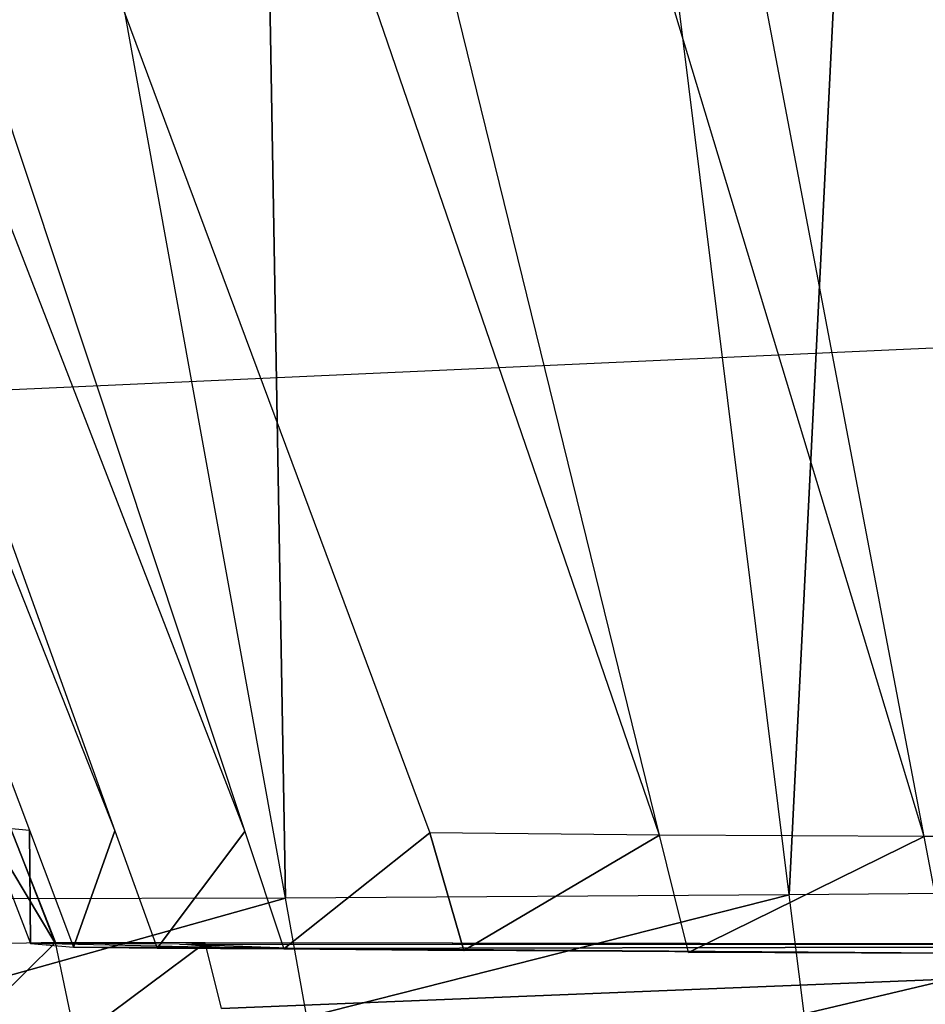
# Model space of a CAD drawing. Extents: x -0.35 to 0, y -0.372 to 0.
# Tile 12 of 75: x -0.29305 to -0.2895, y -0.36836 to -0.36451. Entities that reach past the tile are written whole.
import ezdxf

# ---------------------------------------------------------------- set-up
doc = ezdxf.new("R2010")
doc.units = 0
for name, color, linetype in [('L0_GRIFF_N_A707__2___REPLACEMTF', 7, 'CONTINUOUS'), ('L25_GRIFFM_N_A707__5___REPLACEM', 7, 'CONTINUOUS'), ('L30_GRIFFM_N_A707__0___REPLACEM', 7, 'CONTINUOUS'), ('L3_FRONTU_N_A707__0___REPLACEMT', 7, 'CONTINUOUS'), ('L6_GRIFFO_N_A707__2___REPLACEMT', 7, 'CONTINUOUS'), ('L9_FRONTO_N_A707__0___REPLACEMT', 7, 'CONTINUOUS')]:
    doc.layers.add(name, color=color, linetype=linetype)

msp = doc.modelspace()

# ---------------------------------------------------------------- linework, layer by layer
at = {"layer": 'L0_GRIFF_N_A707__2___REPLACEMTF', "color": 254}
for points, invisible_edges in [([(-0.288361, -0.367704, 0.495375), (-0.290718, -0.349428, 0.489563), (-0.292976, -0.349444, 0.490583), (-0.288361, -0.367704, 0.495375)], 14), ([(-0.289114, -0.349409, 0.484218), (-0.290033, -0.367932, 0.491464), (-0.29233, -0.349435, 0.485114), (-0.289114, -0.349409, 0.484218)], 13), ([(-0.287147, -0.367702, 0.495057), (-0.288321, -0.349408, 0.488896), (-0.290718, -0.349428, 0.489563), (-0.287147, -0.367702, 0.495057)], 14), ([(-0.287147, -0.367702, 0.495057), (-0.290718, -0.349428, 0.489563), (-0.288361, -0.367704, 0.495375), (-0.287147, -0.367702, 0.495057)], 14), ([(-0.290033, -0.367932, 0.491464), (-0.289114, -0.349409, 0.484218), (-0.287939, -0.367915, 0.490881), (-0.290033, -0.367932, 0.491464)], 14), ([(-0.299901, -0.349441, 0.500495), (-0.292674, -0.367682, 0.499437), (-0.299238, -0.349444, 0.498093), (-0.299901, -0.349441, 0.500495)], 14), ([(-0.299901, -0.349441, 0.500495), (-0.293009, -0.367679, 0.500581), (-0.292674, -0.367682, 0.499437), (-0.299901, -0.349441, 0.500495)], 14), ([(-0.299901, -0.349441, 0.500495), (-0.293182, -0.367664, 0.50176), (-0.293009, -0.367679, 0.500581), (-0.299901, -0.349441, 0.500495)], 13), ([(-0.298232, -0.349442, 0.495827), (-0.299238, -0.349444, 0.498093), (-0.292165, -0.367685, 0.498358), (-0.298232, -0.349442, 0.495827)], 14), ([(-0.299238, -0.349444, 0.498093), (-0.292674, -0.367682, 0.499437), (-0.292165, -0.367685, 0.498358), (-0.299238, -0.349444, 0.498093)], 14), ([(-0.298232, -0.349442, 0.495827), (-0.291441, -0.36769, 0.497386), (-0.296803, -0.349443, 0.493786), (-0.298232, -0.349442, 0.495827)], 14), ([(-0.298232, -0.349442, 0.495827), (-0.292165, -0.367685, 0.498358), (-0.291441, -0.36769, 0.497386), (-0.298232, -0.349442, 0.495827)], 14), ([(-0.290541, -0.367699, 0.496543), (-0.295023, -0.349447, 0.492016), (-0.296803, -0.349443, 0.493786), (-0.290541, -0.367699, 0.496543)], 14), ([(-0.290541, -0.367699, 0.496543), (-0.296803, -0.349443, 0.493786), (-0.291441, -0.36769, 0.497386), (-0.290541, -0.367699, 0.496543)], 14), ([(-0.29233, -0.349435, 0.485114), (-0.292006, -0.367946, 0.492357), (-0.295361, -0.349457, 0.486484), (-0.29233, -0.349435, 0.485114)], 13), ([(-0.293795, -0.36795, 0.493611), (-0.295361, -0.349457, 0.486484), (-0.292006, -0.367946, 0.492357), (-0.293795, -0.36795, 0.493611)], 14), ([(-0.289505, -0.367704, 0.49586), (-0.292976, -0.349444, 0.490583), (-0.295023, -0.349447, 0.492016), (-0.289505, -0.367704, 0.49586)], 14), ([(-0.289505, -0.367704, 0.49586), (-0.295023, -0.349447, 0.492016), (-0.290541, -0.367699, 0.496543), (-0.289505, -0.367704, 0.49586)], 14), ([(-0.288361, -0.367704, 0.495375), (-0.292976, -0.349444, 0.490583), (-0.289505, -0.367704, 0.49586), (-0.288361, -0.367704, 0.495375)], 14), ([(-0.292006, -0.367946, 0.492357), (-0.29233, -0.349435, 0.485114), (-0.290033, -0.367932, 0.491464), (-0.292006, -0.367946, 0.492357)], 14), ([(-0.293085, -0.367661, 0.517014), (-0.293385, -0.368129, 0.517014), (-0.292907, -0.368119, 0.517014), (-0.293085, -0.367661, 0.517014)], 14), ([(-0.292909, -0.368119, 0.516677), (-0.293182, -0.367664, 0.50176), (-0.293087, -0.367661, 0.516678), (-0.292909, -0.368119, 0.516677)], 14), ([(-0.293087, -0.367661, 0.516678), (-0.292907, -0.368119, 0.517014), (-0.292909, -0.368119, 0.516677), (-0.293087, -0.367661, 0.516678)], 13), ([(-0.292907, -0.368119, 0.517014), (-0.293087, -0.367661, 0.516678), (-0.293085, -0.367661, 0.517014), (-0.292907, -0.368119, 0.517014)], 14), ([(-0.293182, -0.367664, 0.50176), (-0.292909, -0.368119, 0.516677), (-0.293004, -0.368123, 0.50173), (-0.293182, -0.367664, 0.50176)], 13), ([(-0.293004, -0.368123, 0.50173), (-0.293009, -0.367679, 0.500581), (-0.293182, -0.367664, 0.50176), (-0.293004, -0.368123, 0.50173)], 14), ([(-0.292836, -0.368137, 0.500583), (-0.292674, -0.367682, 0.499437), (-0.293009, -0.367679, 0.500581), (-0.292836, -0.368137, 0.500583)], 14), ([(-0.293009, -0.367679, 0.500581), (-0.293004, -0.368123, 0.50173), (-0.292836, -0.368137, 0.500583), (-0.293009, -0.367679, 0.500581)], 13), ([(-0.292674, -0.367682, 0.499437), (-0.292836, -0.368137, 0.500583), (-0.292508, -0.368141, 0.499471), (-0.292674, -0.367682, 0.499437)], 13), ([(-0.292508, -0.368141, 0.499471), (-0.292165, -0.367685, 0.498358), (-0.292674, -0.367682, 0.499437), (-0.292508, -0.368141, 0.499471)], 14), ([(-0.292165, -0.367685, 0.498358), (-0.292508, -0.368141, 0.499471), (-0.292012, -0.368144, 0.498422), (-0.292165, -0.367685, 0.498358)], 13), ([(-0.292012, -0.368144, 0.498422), (-0.291441, -0.36769, 0.497386), (-0.292165, -0.367685, 0.498358), (-0.292012, -0.368144, 0.498422)], 14), ([(-0.291441, -0.36769, 0.497386), (-0.292012, -0.368144, 0.498422), (-0.291307, -0.36815, 0.497476), (-0.291441, -0.36769, 0.497386)], 13), ([(-0.291307, -0.36815, 0.497476), (-0.290541, -0.367699, 0.496543), (-0.291441, -0.36769, 0.497386), (-0.291307, -0.36815, 0.497476)], 13), ([(-0.290541, -0.367699, 0.496543), (-0.291307, -0.36815, 0.497476), (-0.290428, -0.368158, 0.496657), (-0.290541, -0.367699, 0.496543)], 14), ([(-0.290428, -0.368158, 0.496657), (-0.289505, -0.367704, 0.49586), (-0.290541, -0.367699, 0.496543), (-0.290428, -0.368158, 0.496657)], 13), ([(-0.289505, -0.367704, 0.49586), (-0.290428, -0.368158, 0.496657), (-0.289417, -0.368163, 0.495993), (-0.289505, -0.367704, 0.49586)], 14), ([(-0.289417, -0.368163, 0.495993), (-0.288361, -0.367704, 0.495375), (-0.289505, -0.367704, 0.49586), (-0.289417, -0.368163, 0.495993)], 13), ([(-0.290033, -0.367932, 0.491464), (-0.291922, -0.368411, 0.492505), (-0.292006, -0.367946, 0.492357), (-0.290033, -0.367932, 0.491464)], 13), ([(-0.291922, -0.368411, 0.492505), (-0.290033, -0.367932, 0.491464), (-0.289975, -0.368398, 0.491624), (-0.291922, -0.368411, 0.492505)], 14), ([(-0.287939, -0.367915, 0.490881), (-0.289975, -0.368398, 0.491624), (-0.290033, -0.367932, 0.491464), (-0.287939, -0.367915, 0.490881)], 13), ([(-0.289975, -0.368398, 0.491624), (-0.287939, -0.367915, 0.490881), (-0.287909, -0.36838, 0.491049), (-0.289975, -0.368398, 0.491624)], 14), ([(-0.292006, -0.367946, 0.492357), (-0.293687, -0.368415, 0.493742), (-0.293795, -0.36795, 0.493611), (-0.292006, -0.367946, 0.492357)], 13), ([(-0.293687, -0.368415, 0.493742), (-0.292006, -0.367946, 0.492357), (-0.291922, -0.368411, 0.492505), (-0.293687, -0.368415, 0.493742)], 14), ([(-0.293301, -0.368507, 0.517014), (-0.292907, -0.368119, 0.517014), (-0.293385, -0.368129, 0.517014), (-0.293301, -0.368507, 0.517014)], 13), ([(-0.292907, -0.368119, 0.517014), (-0.293301, -0.368507, 0.517014), (-0.292827, -0.368497, 0.517014), (-0.292907, -0.368119, 0.517014)], 14), ([(-0.292909, -0.368119, 0.516677), (-0.292421, -0.368125, 0.50177), (-0.293004, -0.368123, 0.50173), (-0.292909, -0.368119, 0.516677)], 13), ([(-0.293004, -0.368123, 0.50173), (-0.292265, -0.368139, 0.500708), (-0.292836, -0.368137, 0.500583), (-0.293004, -0.368123, 0.50173)], 13), ([(-0.292265, -0.368139, 0.500708), (-0.293004, -0.368123, 0.50173), (-0.292421, -0.368125, 0.50177), (-0.292265, -0.368139, 0.500708)], 14), ([(-0.292421, -0.368125, 0.50177), (-0.292909, -0.368119, 0.516677), (-0.292324, -0.36812, 0.516679), (-0.292421, -0.368125, 0.50177)], 14), ([(-0.292907, -0.368119, 0.517014), (-0.292324, -0.36812, 0.516679), (-0.292909, -0.368119, 0.516677), (-0.292907, -0.368119, 0.517014)], 13), ([(-0.292827, -0.368497, 0.517014), (-0.292321, -0.36812, 0.517014), (-0.292907, -0.368119, 0.517014), (-0.292827, -0.368497, 0.517014)], 13), ([(-0.292324, -0.36812, 0.516679), (-0.292907, -0.368119, 0.517014), (-0.292321, -0.36812, 0.517014), (-0.292324, -0.36812, 0.516679)], 14), ([(-0.292321, -0.36812, 0.517014), (-0.292827, -0.368497, 0.517014), (-0.292257, -0.368377, 0.517014), (-0.292321, -0.36812, 0.517014)], 14), ([(-0.28609, -0.36813, 0.516696), (-0.292421, -0.368125, 0.50177), (-0.292324, -0.36812, 0.516679), (-0.28609, -0.36813, 0.516696)], 14), ([(-0.292421, -0.368125, 0.50177), (-0.291962, -0.368143, 0.499679), (-0.292265, -0.368139, 0.500708), (-0.292421, -0.368125, 0.50177)], 14), ([(-0.28609, -0.36813, 0.516696), (-0.291962, -0.368143, 0.499679), (-0.292421, -0.368125, 0.50177), (-0.28609, -0.36813, 0.516696)], 14), ([(-0.292321, -0.36812, 0.517014), (-0.28609, -0.36813, 0.516696), (-0.292324, -0.36812, 0.516679), (-0.292321, -0.36812, 0.517014)], 13), ([(-0.292257, -0.368377, 0.517014), (-0.286085, -0.36813, 0.517014), (-0.292321, -0.36812, 0.517014), (-0.292257, -0.368377, 0.517014)], 13), ([(-0.28609, -0.36813, 0.516696), (-0.292321, -0.36812, 0.517014), (-0.286085, -0.36813, 0.517014), (-0.28609, -0.36813, 0.516696)], 14), ([(-0.292836, -0.368137, 0.500583), (-0.291962, -0.368143, 0.499679), (-0.292508, -0.368141, 0.499471), (-0.292836, -0.368137, 0.500583)], 13), ([(-0.291962, -0.368143, 0.499679), (-0.292836, -0.368137, 0.500583), (-0.292265, -0.368139, 0.500708), (-0.291962, -0.368143, 0.499679)], 14), ([(-0.292508, -0.368141, 0.499471), (-0.29151, -0.368145, 0.498724), (-0.292012, -0.368144, 0.498422), (-0.292508, -0.368141, 0.499471)], 13), ([(-0.29151, -0.368145, 0.498724), (-0.292508, -0.368141, 0.499471), (-0.291962, -0.368143, 0.499679), (-0.29151, -0.368145, 0.498724)], 14), ([(-0.286085, -0.36813, 0.517014), (-0.292257, -0.368377, 0.517014), (-0.286086, -0.368524, 0.517014), (-0.286085, -0.36813, 0.517014)], 14), ([(-0.292012, -0.368144, 0.498422), (-0.290871, -0.36815, 0.497867), (-0.291307, -0.36815, 0.497476), (-0.292012, -0.368144, 0.498422)], 13), ([(-0.290871, -0.36815, 0.497867), (-0.292012, -0.368144, 0.498422), (-0.29151, -0.368145, 0.498724), (-0.290871, -0.36815, 0.497867)], 14), ([(-0.28609, -0.36813, 0.516696), (-0.289141, -0.368163, 0.496509), (-0.291962, -0.368143, 0.499679), (-0.28609, -0.36813, 0.516696)], 14), ([(-0.291962, -0.368143, 0.499679), (-0.290871, -0.36815, 0.497867), (-0.29151, -0.368145, 0.498724), (-0.291962, -0.368143, 0.499679)], 14), ([(-0.291962, -0.368143, 0.499679), (-0.289141, -0.368163, 0.496509), (-0.290871, -0.36815, 0.497867), (-0.291962, -0.368143, 0.499679)], 14), ([(-0.291307, -0.36815, 0.497476), (-0.290067, -0.368158, 0.497117), (-0.290428, -0.368158, 0.496657), (-0.291307, -0.36815, 0.497476)], 13), ([(-0.290067, -0.368158, 0.497117), (-0.291307, -0.36815, 0.497476), (-0.290871, -0.36815, 0.497867), (-0.290067, -0.368158, 0.497117)], 14), ([(-0.290871, -0.36815, 0.497867), (-0.289141, -0.368163, 0.496509), (-0.290067, -0.368158, 0.497117), (-0.290871, -0.36815, 0.497867)], 14), ([(-0.290428, -0.368158, 0.496657), (-0.289141, -0.368163, 0.496509), (-0.289417, -0.368163, 0.495993), (-0.290428, -0.368158, 0.496657)], 13), ([(-0.289141, -0.368163, 0.496509), (-0.290428, -0.368158, 0.496657), (-0.290067, -0.368158, 0.497117), (-0.289141, -0.368163, 0.496509)], 14)]:
    msp.add_3dface(points, dxfattribs=dict(at, invisible_edges=invisible_edges))
at = {"layer": 'L25_GRIFFM_N_A707__5___REPLACEM', "color": 254}
for points, invisible_edges in [([(-0.288361, -0.367704, 0.541625), (-0.292976, -0.349444, 0.546417), (-0.290718, -0.349428, 0.547437), (-0.288361, -0.367704, 0.541625)], 14), ([(-0.290033, -0.367932, 0.545536), (-0.289114, -0.349409, 0.552782), (-0.29233, -0.349435, 0.551886), (-0.290033, -0.367932, 0.545536)], 13), ([(-0.287147, -0.367702, 0.541943), (-0.290718, -0.349428, 0.547437), (-0.288321, -0.349408, 0.548104), (-0.287147, -0.367702, 0.541943)], 14), ([(-0.287147, -0.367702, 0.541943), (-0.288361, -0.367704, 0.541625), (-0.290718, -0.349428, 0.547437), (-0.287147, -0.367702, 0.541943)], 14), ([(-0.289114, -0.349409, 0.552782), (-0.290033, -0.367932, 0.545536), (-0.287939, -0.367915, 0.546119), (-0.289114, -0.349409, 0.552782)], 14), ([(-0.299901, -0.349441, 0.536505), (-0.299238, -0.349444, 0.538908), (-0.292674, -0.367682, 0.537563), (-0.299901, -0.349441, 0.536505)], 14), ([(-0.299901, -0.349441, 0.536505), (-0.292674, -0.367682, 0.537563), (-0.293009, -0.367679, 0.536419), (-0.299901, -0.349441, 0.536505)], 14), ([(-0.293182, -0.367664, 0.53524), (-0.299901, -0.349441, 0.536505), (-0.293009, -0.367679, 0.536419), (-0.293182, -0.367664, 0.53524)], 13), ([(-0.298232, -0.349442, 0.541173), (-0.292165, -0.367685, 0.538642), (-0.299238, -0.349444, 0.538908), (-0.298232, -0.349442, 0.541173)], 14), ([(-0.299238, -0.349444, 0.538908), (-0.292165, -0.367685, 0.538642), (-0.292674, -0.367682, 0.537563), (-0.299238, -0.349444, 0.538908)], 14), ([(-0.298232, -0.349442, 0.541173), (-0.296803, -0.349443, 0.543214), (-0.291441, -0.36769, 0.539614), (-0.298232, -0.349442, 0.541173)], 14), ([(-0.298232, -0.349442, 0.541173), (-0.291441, -0.36769, 0.539614), (-0.292165, -0.367685, 0.538642), (-0.298232, -0.349442, 0.541173)], 14), ([(-0.290541, -0.367699, 0.540457), (-0.296803, -0.349443, 0.543214), (-0.295023, -0.349447, 0.544984), (-0.290541, -0.367699, 0.540457)], 14), ([(-0.290541, -0.367699, 0.540457), (-0.291441, -0.36769, 0.539614), (-0.296803, -0.349443, 0.543214), (-0.290541, -0.367699, 0.540457)], 14), ([(-0.292006, -0.367946, 0.544643), (-0.29233, -0.349435, 0.551886), (-0.295361, -0.349457, 0.550516), (-0.292006, -0.367946, 0.544643)], 13), ([(-0.295361, -0.349457, 0.550516), (-0.293795, -0.36795, 0.543389), (-0.292006, -0.367946, 0.544643), (-0.295361, -0.349457, 0.550516)], 14), ([(-0.289505, -0.367704, 0.54114), (-0.295023, -0.349447, 0.544984), (-0.292976, -0.349444, 0.546417), (-0.289505, -0.367704, 0.54114)], 14), ([(-0.289505, -0.367704, 0.54114), (-0.290541, -0.367699, 0.540457), (-0.295023, -0.349447, 0.544984), (-0.289505, -0.367704, 0.54114)], 14), ([(-0.288361, -0.367704, 0.541625), (-0.289505, -0.367704, 0.54114), (-0.292976, -0.349444, 0.546417), (-0.288361, -0.367704, 0.541625)], 14), ([(-0.29233, -0.349435, 0.551886), (-0.292006, -0.367946, 0.544643), (-0.290033, -0.367932, 0.545536), (-0.29233, -0.349435, 0.551886)], 14), ([(-0.293385, -0.368129, 0.519986), (-0.293085, -0.367661, 0.519986), (-0.292907, -0.368119, 0.519986), (-0.293385, -0.368129, 0.519986)], 14), ([(-0.293182, -0.367664, 0.53524), (-0.292909, -0.368119, 0.520323), (-0.293087, -0.367661, 0.520322), (-0.293182, -0.367664, 0.53524)], 14), ([(-0.292907, -0.368119, 0.519986), (-0.293087, -0.367661, 0.520322), (-0.292909, -0.368119, 0.520323), (-0.292907, -0.368119, 0.519986)], 13), ([(-0.293087, -0.367661, 0.520322), (-0.292907, -0.368119, 0.519986), (-0.293085, -0.367661, 0.519986), (-0.293087, -0.367661, 0.520322)], 14), ([(-0.292909, -0.368119, 0.520323), (-0.293182, -0.367664, 0.53524), (-0.293004, -0.368123, 0.53527), (-0.292909, -0.368119, 0.520323)], 13), ([(-0.293009, -0.367679, 0.536419), (-0.293004, -0.368123, 0.53527), (-0.293182, -0.367664, 0.53524), (-0.293009, -0.367679, 0.536419)], 14), ([(-0.292674, -0.367682, 0.537563), (-0.292836, -0.368137, 0.536417), (-0.293009, -0.367679, 0.536419), (-0.292674, -0.367682, 0.537563)], 14), ([(-0.293004, -0.368123, 0.53527), (-0.293009, -0.367679, 0.536419), (-0.292836, -0.368137, 0.536417), (-0.293004, -0.368123, 0.53527)], 13), ([(-0.292836, -0.368137, 0.536417), (-0.292674, -0.367682, 0.537563), (-0.292508, -0.368141, 0.537529), (-0.292836, -0.368137, 0.536417)], 13), ([(-0.292165, -0.367685, 0.538642), (-0.292508, -0.368141, 0.537529), (-0.292674, -0.367682, 0.537563), (-0.292165, -0.367685, 0.538642)], 14), ([(-0.292508, -0.368141, 0.537529), (-0.292165, -0.367685, 0.538642), (-0.292012, -0.368144, 0.538578), (-0.292508, -0.368141, 0.537529)], 13), ([(-0.291441, -0.36769, 0.539614), (-0.292012, -0.368144, 0.538578), (-0.292165, -0.367685, 0.538642), (-0.291441, -0.36769, 0.539614)], 14), ([(-0.292012, -0.368144, 0.538578), (-0.291441, -0.36769, 0.539614), (-0.291307, -0.36815, 0.539524), (-0.292012, -0.368144, 0.538578)], 13), ([(-0.290541, -0.367699, 0.540457), (-0.291307, -0.36815, 0.539524), (-0.291441, -0.36769, 0.539614), (-0.290541, -0.367699, 0.540457)], 13), ([(-0.291307, -0.36815, 0.539524), (-0.290541, -0.367699, 0.540457), (-0.290428, -0.368158, 0.540343), (-0.291307, -0.36815, 0.539524)], 14), ([(-0.289505, -0.367704, 0.54114), (-0.290428, -0.368158, 0.540343), (-0.290541, -0.367699, 0.540457), (-0.289505, -0.367704, 0.54114)], 13), ([(-0.290428, -0.368158, 0.540343), (-0.289505, -0.367704, 0.54114), (-0.289417, -0.368163, 0.541007), (-0.290428, -0.368158, 0.540343)], 14), ([(-0.288361, -0.367704, 0.541625), (-0.289417, -0.368163, 0.541007), (-0.289505, -0.367704, 0.54114), (-0.288361, -0.367704, 0.541625)], 13), ([(-0.291922, -0.368411, 0.544496), (-0.290033, -0.367932, 0.545536), (-0.292006, -0.367946, 0.544643), (-0.291922, -0.368411, 0.544496)], 13), ([(-0.290033, -0.367932, 0.545536), (-0.291922, -0.368411, 0.544496), (-0.289975, -0.368398, 0.545376), (-0.290033, -0.367932, 0.545536)], 14), ([(-0.289975, -0.368398, 0.545376), (-0.287939, -0.367915, 0.546119), (-0.290033, -0.367932, 0.545536), (-0.289975, -0.368398, 0.545376)], 13), ([(-0.287939, -0.367915, 0.546119), (-0.289975, -0.368398, 0.545376), (-0.287909, -0.36838, 0.545951), (-0.287939, -0.367915, 0.546119)], 14), ([(-0.293687, -0.368415, 0.543258), (-0.292006, -0.367946, 0.544643), (-0.293795, -0.36795, 0.543389), (-0.293687, -0.368415, 0.543258)], 13), ([(-0.292006, -0.367946, 0.544643), (-0.293687, -0.368415, 0.543258), (-0.291922, -0.368411, 0.544496), (-0.292006, -0.367946, 0.544643)], 14), ([(-0.292907, -0.368119, 0.519986), (-0.293301, -0.368507, 0.519986), (-0.293385, -0.368129, 0.519986), (-0.292907, -0.368119, 0.519986)], 13), ([(-0.293301, -0.368507, 0.519986), (-0.292907, -0.368119, 0.519986), (-0.292827, -0.368497, 0.519986), (-0.293301, -0.368507, 0.519986)], 14), ([(-0.292421, -0.368125, 0.53523), (-0.292909, -0.368119, 0.520323), (-0.293004, -0.368123, 0.53527), (-0.292421, -0.368125, 0.53523)], 14), ([(-0.293004, -0.368123, 0.53527), (-0.292265, -0.368139, 0.536292), (-0.292421, -0.368125, 0.53523), (-0.293004, -0.368123, 0.53527)], 13), ([(-0.292265, -0.368139, 0.536292), (-0.293004, -0.368123, 0.53527), (-0.292836, -0.368137, 0.536417), (-0.292265, -0.368139, 0.536292)], 14), ([(-0.292909, -0.368119, 0.520323), (-0.292421, -0.368125, 0.53523), (-0.292324, -0.36812, 0.520321), (-0.292909, -0.368119, 0.520323)], 13), ([(-0.292909, -0.368119, 0.520323), (-0.292321, -0.36812, 0.519986), (-0.292907, -0.368119, 0.519986), (-0.292909, -0.368119, 0.520323)], 13), ([(-0.292321, -0.36812, 0.519986), (-0.292909, -0.368119, 0.520323), (-0.292324, -0.36812, 0.520321), (-0.292321, -0.36812, 0.519986)], 14), ([(-0.292321, -0.36812, 0.519986), (-0.292827, -0.368497, 0.519986), (-0.292907, -0.368119, 0.519986), (-0.292321, -0.36812, 0.519986)], 13), ([(-0.292827, -0.368497, 0.519986), (-0.292321, -0.36812, 0.519986), (-0.292257, -0.368377, 0.519986), (-0.292827, -0.368497, 0.519986)], 14), ([(-0.292421, -0.368125, 0.53523), (-0.28609, -0.36813, 0.520304), (-0.292324, -0.36812, 0.520321), (-0.292421, -0.368125, 0.53523)], 14), ([(-0.291962, -0.368143, 0.537321), (-0.292421, -0.368125, 0.53523), (-0.292265, -0.368139, 0.536292), (-0.291962, -0.368143, 0.537321)], 14), ([(-0.291962, -0.368143, 0.537321), (-0.28609, -0.36813, 0.520304), (-0.292421, -0.368125, 0.53523), (-0.291962, -0.368143, 0.537321)], 14), ([(-0.292324, -0.36812, 0.520321), (-0.286085, -0.36813, 0.519986), (-0.292321, -0.36812, 0.519986), (-0.292324, -0.36812, 0.520321)], 13), ([(-0.286085, -0.36813, 0.519986), (-0.292324, -0.36812, 0.520321), (-0.28609, -0.36813, 0.520304), (-0.286085, -0.36813, 0.519986)], 14), ([(-0.286085, -0.36813, 0.519986), (-0.292257, -0.368377, 0.519986), (-0.292321, -0.36812, 0.519986), (-0.286085, -0.36813, 0.519986)], 13), ([(-0.292836, -0.368137, 0.536417), (-0.291962, -0.368143, 0.537321), (-0.292265, -0.368139, 0.536292), (-0.292836, -0.368137, 0.536417)], 13), ([(-0.291962, -0.368143, 0.537321), (-0.292836, -0.368137, 0.536417), (-0.292508, -0.368141, 0.537529), (-0.291962, -0.368143, 0.537321)], 14), ([(-0.292508, -0.368141, 0.537529), (-0.29151, -0.368145, 0.538276), (-0.291962, -0.368143, 0.537321), (-0.292508, -0.368141, 0.537529)], 13), ([(-0.29151, -0.368145, 0.538276), (-0.292508, -0.368141, 0.537529), (-0.292012, -0.368144, 0.538578), (-0.29151, -0.368145, 0.538276)], 14), ([(-0.292257, -0.368377, 0.519986), (-0.286085, -0.36813, 0.519986), (-0.286086, -0.368524, 0.519986), (-0.292257, -0.368377, 0.519986)], 14), ([(-0.292012, -0.368144, 0.538578), (-0.290871, -0.36815, 0.539133), (-0.29151, -0.368145, 0.538276), (-0.292012, -0.368144, 0.538578)], 13), ([(-0.290871, -0.36815, 0.539133), (-0.292012, -0.368144, 0.538578), (-0.291307, -0.36815, 0.539524), (-0.290871, -0.36815, 0.539133)], 14), ([(-0.289141, -0.368163, 0.540491), (-0.28609, -0.36813, 0.520304), (-0.291962, -0.368143, 0.537321), (-0.289141, -0.368163, 0.540491)], 14), ([(-0.290871, -0.36815, 0.539133), (-0.291962, -0.368143, 0.537321), (-0.29151, -0.368145, 0.538276), (-0.290871, -0.36815, 0.539133)], 14), ([(-0.289141, -0.368163, 0.540491), (-0.291962, -0.368143, 0.537321), (-0.290871, -0.36815, 0.539133), (-0.289141, -0.368163, 0.540491)], 14), ([(-0.291307, -0.36815, 0.539524), (-0.290067, -0.368158, 0.539883), (-0.290871, -0.36815, 0.539133), (-0.291307, -0.36815, 0.539524)], 13), ([(-0.290067, -0.368158, 0.539883), (-0.291307, -0.36815, 0.539524), (-0.290428, -0.368158, 0.540343), (-0.290067, -0.368158, 0.539883)], 14), ([(-0.289141, -0.368163, 0.540491), (-0.290871, -0.36815, 0.539133), (-0.290067, -0.368158, 0.539883), (-0.289141, -0.368163, 0.540491)], 14), ([(-0.290428, -0.368158, 0.540343), (-0.289141, -0.368163, 0.540491), (-0.290067, -0.368158, 0.539883), (-0.290428, -0.368158, 0.540343)], 13), ([(-0.289141, -0.368163, 0.540491), (-0.290428, -0.368158, 0.540343), (-0.289417, -0.368163, 0.541007), (-0.289141, -0.368163, 0.540491)], 14)]:
    msp.add_3dface(points, dxfattribs=dict(at, invisible_edges=invisible_edges))
at = {"layer": 'L30_GRIFFM_N_A707__0___REPLACEM', "color": 254}
for points, invisible_edges in [([(-0.288361, -0.367704, 0.665375), (-0.290718, -0.349428, 0.659562), (-0.292976, -0.349444, 0.660583), (-0.288361, -0.367704, 0.665375)], 14), ([(-0.289114, -0.349409, 0.654218), (-0.290033, -0.367932, 0.661464), (-0.29233, -0.349435, 0.655114), (-0.289114, -0.349409, 0.654218)], 13), ([(-0.287147, -0.367702, 0.665057), (-0.288321, -0.349408, 0.658896), (-0.290718, -0.349428, 0.659562), (-0.287147, -0.367702, 0.665057)], 14), ([(-0.287147, -0.367702, 0.665057), (-0.290718, -0.349428, 0.659562), (-0.288361, -0.367704, 0.665375), (-0.287147, -0.367702, 0.665057)], 14), ([(-0.290033, -0.367932, 0.661464), (-0.289114, -0.349409, 0.654218), (-0.287939, -0.367915, 0.660881), (-0.290033, -0.367932, 0.661464)], 14), ([(-0.299901, -0.349441, 0.670495), (-0.292674, -0.367682, 0.669437), (-0.299238, -0.349444, 0.668092), (-0.299901, -0.349441, 0.670495)], 14), ([(-0.299901, -0.349441, 0.670495), (-0.293009, -0.367679, 0.670581), (-0.292674, -0.367682, 0.669437), (-0.299901, -0.349441, 0.670495)], 14), ([(-0.299901, -0.349441, 0.670495), (-0.293182, -0.367664, 0.67176), (-0.293009, -0.367679, 0.670581), (-0.299901, -0.349441, 0.670495)], 13), ([(-0.298232, -0.349442, 0.665827), (-0.299238, -0.349444, 0.668092), (-0.292165, -0.367685, 0.668358), (-0.298232, -0.349442, 0.665827)], 14), ([(-0.299238, -0.349444, 0.668092), (-0.292674, -0.367682, 0.669437), (-0.292165, -0.367685, 0.668358), (-0.299238, -0.349444, 0.668092)], 14), ([(-0.298232, -0.349442, 0.665827), (-0.291441, -0.36769, 0.667386), (-0.296803, -0.349443, 0.663786), (-0.298232, -0.349442, 0.665827)], 14), ([(-0.298232, -0.349442, 0.665827), (-0.292165, -0.367685, 0.668358), (-0.291441, -0.36769, 0.667386), (-0.298232, -0.349442, 0.665827)], 14), ([(-0.290541, -0.367699, 0.666543), (-0.295023, -0.349447, 0.662016), (-0.296803, -0.349443, 0.663786), (-0.290541, -0.367699, 0.666543)], 14), ([(-0.290541, -0.367699, 0.666543), (-0.296803, -0.349443, 0.663786), (-0.291441, -0.36769, 0.667386), (-0.290541, -0.367699, 0.666543)], 14), ([(-0.29233, -0.349435, 0.655114), (-0.292006, -0.367946, 0.662357), (-0.295361, -0.349457, 0.656484), (-0.29233, -0.349435, 0.655114)], 13), ([(-0.293795, -0.36795, 0.663611), (-0.295361, -0.349457, 0.656484), (-0.292006, -0.367946, 0.662357), (-0.293795, -0.36795, 0.663611)], 14), ([(-0.289505, -0.367704, 0.66586), (-0.292976, -0.349444, 0.660583), (-0.295023, -0.349447, 0.662016), (-0.289505, -0.367704, 0.66586)], 14), ([(-0.289505, -0.367704, 0.66586), (-0.295023, -0.349447, 0.662016), (-0.290541, -0.367699, 0.666543), (-0.289505, -0.367704, 0.66586)], 14), ([(-0.288361, -0.367704, 0.665375), (-0.292976, -0.349444, 0.660583), (-0.289505, -0.367704, 0.66586), (-0.288361, -0.367704, 0.665375)], 14), ([(-0.292006, -0.367946, 0.662357), (-0.29233, -0.349435, 0.655114), (-0.290033, -0.367932, 0.661464), (-0.292006, -0.367946, 0.662357)], 14), ([(-0.293085, -0.367661, 0.687014), (-0.293385, -0.368129, 0.687014), (-0.292907, -0.368119, 0.687014), (-0.293085, -0.367661, 0.687014)], 14), ([(-0.292909, -0.368119, 0.686677), (-0.293182, -0.367664, 0.67176), (-0.293087, -0.367661, 0.686678), (-0.292909, -0.368119, 0.686677)], 14), ([(-0.293087, -0.367661, 0.686678), (-0.292907, -0.368119, 0.687014), (-0.292909, -0.368119, 0.686677), (-0.293087, -0.367661, 0.686678)], 13), ([(-0.292907, -0.368119, 0.687014), (-0.293087, -0.367661, 0.686678), (-0.293085, -0.367661, 0.687014), (-0.292907, -0.368119, 0.687014)], 14), ([(-0.293182, -0.367664, 0.67176), (-0.292909, -0.368119, 0.686677), (-0.293004, -0.368123, 0.67173), (-0.293182, -0.367664, 0.67176)], 13), ([(-0.293004, -0.368123, 0.67173), (-0.293009, -0.367679, 0.670581), (-0.293182, -0.367664, 0.67176), (-0.293004, -0.368123, 0.67173)], 14), ([(-0.292836, -0.368137, 0.670583), (-0.292674, -0.367682, 0.669437), (-0.293009, -0.367679, 0.670581), (-0.292836, -0.368137, 0.670583)], 14), ([(-0.293009, -0.367679, 0.670581), (-0.293004, -0.368123, 0.67173), (-0.292836, -0.368137, 0.670583), (-0.293009, -0.367679, 0.670581)], 13), ([(-0.292674, -0.367682, 0.669437), (-0.292836, -0.368137, 0.670583), (-0.292508, -0.368141, 0.669471), (-0.292674, -0.367682, 0.669437)], 13), ([(-0.292508, -0.368141, 0.669471), (-0.292165, -0.367685, 0.668358), (-0.292674, -0.367682, 0.669437), (-0.292508, -0.368141, 0.669471)], 14), ([(-0.292165, -0.367685, 0.668358), (-0.292508, -0.368141, 0.669471), (-0.292012, -0.368144, 0.668422), (-0.292165, -0.367685, 0.668358)], 13), ([(-0.292012, -0.368144, 0.668422), (-0.291441, -0.36769, 0.667386), (-0.292165, -0.367685, 0.668358), (-0.292012, -0.368144, 0.668422)], 14), ([(-0.291441, -0.36769, 0.667386), (-0.292012, -0.368144, 0.668422), (-0.291307, -0.36815, 0.667476), (-0.291441, -0.36769, 0.667386)], 13), ([(-0.291307, -0.36815, 0.667476), (-0.290541, -0.367699, 0.666543), (-0.291441, -0.36769, 0.667386), (-0.291307, -0.36815, 0.667476)], 13), ([(-0.290541, -0.367699, 0.666543), (-0.291307, -0.36815, 0.667476), (-0.290428, -0.368158, 0.666657), (-0.290541, -0.367699, 0.666543)], 14), ([(-0.290428, -0.368158, 0.666657), (-0.289505, -0.367704, 0.66586), (-0.290541, -0.367699, 0.666543), (-0.290428, -0.368158, 0.666657)], 13), ([(-0.289505, -0.367704, 0.66586), (-0.290428, -0.368158, 0.666657), (-0.289417, -0.368163, 0.665993), (-0.289505, -0.367704, 0.66586)], 14), ([(-0.289417, -0.368163, 0.665993), (-0.288361, -0.367704, 0.665375), (-0.289505, -0.367704, 0.66586), (-0.289417, -0.368163, 0.665993)], 13), ([(-0.290033, -0.367932, 0.661464), (-0.291922, -0.368411, 0.662504), (-0.292006, -0.367946, 0.662357), (-0.290033, -0.367932, 0.661464)], 13), ([(-0.291922, -0.368411, 0.662504), (-0.290033, -0.367932, 0.661464), (-0.289975, -0.368398, 0.661624), (-0.291922, -0.368411, 0.662504)], 14), ([(-0.287939, -0.367915, 0.660881), (-0.289975, -0.368398, 0.661624), (-0.290033, -0.367932, 0.661464), (-0.287939, -0.367915, 0.660881)], 13), ([(-0.289975, -0.368398, 0.661624), (-0.287939, -0.367915, 0.660881), (-0.287909, -0.36838, 0.661049), (-0.289975, -0.368398, 0.661624)], 14), ([(-0.292006, -0.367946, 0.662357), (-0.293687, -0.368415, 0.663742), (-0.293795, -0.36795, 0.663611), (-0.292006, -0.367946, 0.662357)], 13), ([(-0.293687, -0.368415, 0.663742), (-0.292006, -0.367946, 0.662357), (-0.291922, -0.368411, 0.662504), (-0.293687, -0.368415, 0.663742)], 14), ([(-0.293301, -0.368507, 0.687014), (-0.292907, -0.368119, 0.687014), (-0.293385, -0.368129, 0.687014), (-0.293301, -0.368507, 0.687014)], 13), ([(-0.292907, -0.368119, 0.687014), (-0.293301, -0.368507, 0.687014), (-0.292827, -0.368497, 0.687014), (-0.292907, -0.368119, 0.687014)], 14), ([(-0.292909, -0.368119, 0.686677), (-0.292421, -0.368125, 0.67177), (-0.293004, -0.368123, 0.67173), (-0.292909, -0.368119, 0.686677)], 13), ([(-0.293004, -0.368123, 0.67173), (-0.292265, -0.368139, 0.670708), (-0.292836, -0.368137, 0.670583), (-0.293004, -0.368123, 0.67173)], 13), ([(-0.292265, -0.368139, 0.670708), (-0.293004, -0.368123, 0.67173), (-0.292421, -0.368125, 0.67177), (-0.292265, -0.368139, 0.670708)], 14), ([(-0.292421, -0.368125, 0.67177), (-0.292909, -0.368119, 0.686677), (-0.292324, -0.36812, 0.686679), (-0.292421, -0.368125, 0.67177)], 14), ([(-0.292907, -0.368119, 0.687014), (-0.292324, -0.36812, 0.686679), (-0.292909, -0.368119, 0.686677), (-0.292907, -0.368119, 0.687014)], 13), ([(-0.292827, -0.368497, 0.687014), (-0.292321, -0.36812, 0.687014), (-0.292907, -0.368119, 0.687014), (-0.292827, -0.368497, 0.687014)], 13), ([(-0.292324, -0.36812, 0.686679), (-0.292907, -0.368119, 0.687014), (-0.292321, -0.36812, 0.687014), (-0.292324, -0.36812, 0.686679)], 14), ([(-0.292321, -0.36812, 0.687014), (-0.292827, -0.368497, 0.687014), (-0.292257, -0.368377, 0.687014), (-0.292321, -0.36812, 0.687014)], 14), ([(-0.28609, -0.36813, 0.686695), (-0.292421, -0.368125, 0.67177), (-0.292324, -0.36812, 0.686679), (-0.28609, -0.36813, 0.686695)], 14), ([(-0.292421, -0.368125, 0.67177), (-0.291962, -0.368143, 0.669679), (-0.292265, -0.368139, 0.670708), (-0.292421, -0.368125, 0.67177)], 14), ([(-0.28609, -0.36813, 0.686695), (-0.291962, -0.368143, 0.669679), (-0.292421, -0.368125, 0.67177), (-0.28609, -0.36813, 0.686695)], 14), ([(-0.292321, -0.36812, 0.687014), (-0.28609, -0.36813, 0.686695), (-0.292324, -0.36812, 0.686679), (-0.292321, -0.36812, 0.687014)], 13), ([(-0.292257, -0.368377, 0.687014), (-0.286085, -0.36813, 0.687014), (-0.292321, -0.36812, 0.687014), (-0.292257, -0.368377, 0.687014)], 13), ([(-0.28609, -0.36813, 0.686695), (-0.292321, -0.36812, 0.687014), (-0.286085, -0.36813, 0.687014), (-0.28609, -0.36813, 0.686695)], 14), ([(-0.292836, -0.368137, 0.670583), (-0.291962, -0.368143, 0.669679), (-0.292508, -0.368141, 0.669471), (-0.292836, -0.368137, 0.670583)], 13), ([(-0.291962, -0.368143, 0.669679), (-0.292836, -0.368137, 0.670583), (-0.292265, -0.368139, 0.670708), (-0.291962, -0.368143, 0.669679)], 14), ([(-0.292508, -0.368141, 0.669471), (-0.29151, -0.368145, 0.668724), (-0.292012, -0.368144, 0.668422), (-0.292508, -0.368141, 0.669471)], 13), ([(-0.29151, -0.368145, 0.668724), (-0.292508, -0.368141, 0.669471), (-0.291962, -0.368143, 0.669679), (-0.29151, -0.368145, 0.668724)], 14), ([(-0.286085, -0.36813, 0.687014), (-0.292257, -0.368377, 0.687014), (-0.286086, -0.368524, 0.687014), (-0.286085, -0.36813, 0.687014)], 14), ([(-0.292012, -0.368144, 0.668422), (-0.290871, -0.36815, 0.667867), (-0.291307, -0.36815, 0.667476), (-0.292012, -0.368144, 0.668422)], 13), ([(-0.290871, -0.36815, 0.667867), (-0.292012, -0.368144, 0.668422), (-0.29151, -0.368145, 0.668724), (-0.290871, -0.36815, 0.667867)], 14), ([(-0.28609, -0.36813, 0.686695), (-0.289141, -0.368163, 0.666509), (-0.291962, -0.368143, 0.669679), (-0.28609, -0.36813, 0.686695)], 14), ([(-0.291962, -0.368143, 0.669679), (-0.290871, -0.36815, 0.667867), (-0.29151, -0.368145, 0.668724), (-0.291962, -0.368143, 0.669679)], 14), ([(-0.291962, -0.368143, 0.669679), (-0.289141, -0.368163, 0.666509), (-0.290871, -0.36815, 0.667867), (-0.291962, -0.368143, 0.669679)], 14), ([(-0.291307, -0.36815, 0.667476), (-0.290067, -0.368158, 0.667117), (-0.290428, -0.368158, 0.666657), (-0.291307, -0.36815, 0.667476)], 13), ([(-0.290067, -0.368158, 0.667117), (-0.291307, -0.36815, 0.667476), (-0.290871, -0.36815, 0.667867), (-0.290067, -0.368158, 0.667117)], 14), ([(-0.290871, -0.36815, 0.667867), (-0.289141, -0.368163, 0.666509), (-0.290067, -0.368158, 0.667117), (-0.290871, -0.36815, 0.667867)], 14), ([(-0.290428, -0.368158, 0.666657), (-0.289141, -0.368163, 0.666509), (-0.289417, -0.368163, 0.665993), (-0.290428, -0.368158, 0.666657)], 13), ([(-0.289141, -0.368163, 0.666509), (-0.290428, -0.368158, 0.666657), (-0.290067, -0.368158, 0.667117), (-0.289141, -0.368163, 0.666509)], 14)]:
    msp.add_3dface(points, dxfattribs=dict(at, invisible_edges=invisible_edges))
at = {"layer": 'L3_FRONTU_N_A707__0___REPLACEMT', "color": 8}
for points, invisible_edges in [([(-0.003722, -0.352928, 0.002), (-0.346193, -0.368345, 0.002), (-0.346193, -0.352928, 0.002), (-0.003722, -0.352928, 0.002)], 13), ([(-0.346193, -0.368345, 0.002), (-0.003722, -0.352928, 0.002), (-0.003722, -0.368345, 0.002), (-0.346193, -0.368345, 0.002)], 14), ([(-0.003722, -0.368345, 0.002), (-0.346193, -0.37, 0.002), (-0.346193, -0.368345, 0.002), (-0.003722, -0.368345, 0.002)], 13), ([(-0.346193, -0.37, 0.002), (-0.003722, -0.368345, 0.002), (-0.003722, -0.37, 0.002), (-0.346193, -0.37, 0.002)], 14)]:
    msp.add_3dface(points, dxfattribs=dict(at, invisible_edges=invisible_edges))
at = {"layer": 'L6_GRIFFO_N_A707__2___REPLACEMT', "color": 254}
for points, invisible_edges in [([(-0.288361, -0.367704, 0.711625), (-0.292976, -0.349444, 0.716417), (-0.290718, -0.349428, 0.717437), (-0.288361, -0.367704, 0.711625)], 14), ([(-0.290033, -0.367932, 0.715536), (-0.289114, -0.349409, 0.722782), (-0.29233, -0.349435, 0.721886), (-0.290033, -0.367932, 0.715536)], 13), ([(-0.287147, -0.367702, 0.711943), (-0.290718, -0.349428, 0.717437), (-0.288321, -0.349408, 0.718104), (-0.287147, -0.367702, 0.711943)], 14), ([(-0.287147, -0.367702, 0.711943), (-0.288361, -0.367704, 0.711625), (-0.290718, -0.349428, 0.717437), (-0.287147, -0.367702, 0.711943)], 14), ([(-0.289114, -0.349409, 0.722782), (-0.290033, -0.367932, 0.715536), (-0.287939, -0.367915, 0.716119), (-0.289114, -0.349409, 0.722782)], 14), ([(-0.299901, -0.349441, 0.706505), (-0.299238, -0.349444, 0.708908), (-0.292674, -0.367682, 0.707563), (-0.299901, -0.349441, 0.706505)], 14), ([(-0.299901, -0.349441, 0.706505), (-0.292674, -0.367682, 0.707563), (-0.293009, -0.367679, 0.706419), (-0.299901, -0.349441, 0.706505)], 14), ([(-0.293182, -0.367664, 0.70524), (-0.299901, -0.349441, 0.706505), (-0.293009, -0.367679, 0.706419), (-0.293182, -0.367664, 0.70524)], 13), ([(-0.298232, -0.349442, 0.711173), (-0.292165, -0.367685, 0.708642), (-0.299238, -0.349444, 0.708908), (-0.298232, -0.349442, 0.711173)], 14), ([(-0.299238, -0.349444, 0.708908), (-0.292165, -0.367685, 0.708642), (-0.292674, -0.367682, 0.707563), (-0.299238, -0.349444, 0.708908)], 14), ([(-0.298232, -0.349442, 0.711173), (-0.296803, -0.349443, 0.713214), (-0.291441, -0.36769, 0.709614), (-0.298232, -0.349442, 0.711173)], 14), ([(-0.298232, -0.349442, 0.711173), (-0.291441, -0.36769, 0.709614), (-0.292165, -0.367685, 0.708642), (-0.298232, -0.349442, 0.711173)], 14), ([(-0.290541, -0.367699, 0.710457), (-0.296803, -0.349443, 0.713214), (-0.295023, -0.349447, 0.714984), (-0.290541, -0.367699, 0.710457)], 14), ([(-0.290541, -0.367699, 0.710457), (-0.291441, -0.36769, 0.709614), (-0.296803, -0.349443, 0.713214), (-0.290541, -0.367699, 0.710457)], 14), ([(-0.292006, -0.367946, 0.714643), (-0.29233, -0.349435, 0.721886), (-0.295361, -0.349457, 0.720516), (-0.292006, -0.367946, 0.714643)], 13), ([(-0.295361, -0.349457, 0.720516), (-0.293795, -0.36795, 0.713389), (-0.292006, -0.367946, 0.714643), (-0.295361, -0.349457, 0.720516)], 14), ([(-0.289505, -0.367704, 0.71114), (-0.295023, -0.349447, 0.714984), (-0.292976, -0.349444, 0.716417), (-0.289505, -0.367704, 0.71114)], 14), ([(-0.289505, -0.367704, 0.71114), (-0.290541, -0.367699, 0.710457), (-0.295023, -0.349447, 0.714984), (-0.289505, -0.367704, 0.71114)], 14), ([(-0.288361, -0.367704, 0.711625), (-0.289505, -0.367704, 0.71114), (-0.292976, -0.349444, 0.716417), (-0.288361, -0.367704, 0.711625)], 14), ([(-0.29233, -0.349435, 0.721886), (-0.292006, -0.367946, 0.714643), (-0.290033, -0.367932, 0.715536), (-0.29233, -0.349435, 0.721886)], 14), ([(-0.293385, -0.368129, 0.689986), (-0.293085, -0.367661, 0.689986), (-0.292907, -0.368119, 0.689986), (-0.293385, -0.368129, 0.689986)], 14), ([(-0.293182, -0.367664, 0.70524), (-0.292909, -0.368119, 0.690323), (-0.293087, -0.367661, 0.690322), (-0.293182, -0.367664, 0.70524)], 14), ([(-0.292907, -0.368119, 0.689986), (-0.293087, -0.367661, 0.690322), (-0.292909, -0.368119, 0.690323), (-0.292907, -0.368119, 0.689986)], 13), ([(-0.293087, -0.367661, 0.690322), (-0.292907, -0.368119, 0.689986), (-0.293085, -0.367661, 0.689986), (-0.293087, -0.367661, 0.690322)], 14), ([(-0.292909, -0.368119, 0.690323), (-0.293182, -0.367664, 0.70524), (-0.293004, -0.368123, 0.70527), (-0.292909, -0.368119, 0.690323)], 13), ([(-0.293009, -0.367679, 0.706419), (-0.293004, -0.368123, 0.70527), (-0.293182, -0.367664, 0.70524), (-0.293009, -0.367679, 0.706419)], 14), ([(-0.292674, -0.367682, 0.707563), (-0.292836, -0.368137, 0.706417), (-0.293009, -0.367679, 0.706419), (-0.292674, -0.367682, 0.707563)], 14), ([(-0.293004, -0.368123, 0.70527), (-0.293009, -0.367679, 0.706419), (-0.292836, -0.368137, 0.706417), (-0.293004, -0.368123, 0.70527)], 13), ([(-0.292836, -0.368137, 0.706417), (-0.292674, -0.367682, 0.707563), (-0.292508, -0.368141, 0.707529), (-0.292836, -0.368137, 0.706417)], 13), ([(-0.292165, -0.367685, 0.708642), (-0.292508, -0.368141, 0.707529), (-0.292674, -0.367682, 0.707563), (-0.292165, -0.367685, 0.708642)], 14), ([(-0.292508, -0.368141, 0.707529), (-0.292165, -0.367685, 0.708642), (-0.292012, -0.368144, 0.708578), (-0.292508, -0.368141, 0.707529)], 13), ([(-0.291441, -0.36769, 0.709614), (-0.292012, -0.368144, 0.708578), (-0.292165, -0.367685, 0.708642), (-0.291441, -0.36769, 0.709614)], 14), ([(-0.292012, -0.368144, 0.708578), (-0.291441, -0.36769, 0.709614), (-0.291307, -0.36815, 0.709524), (-0.292012, -0.368144, 0.708578)], 13), ([(-0.290541, -0.367699, 0.710457), (-0.291307, -0.36815, 0.709524), (-0.291441, -0.36769, 0.709614), (-0.290541, -0.367699, 0.710457)], 13), ([(-0.291307, -0.36815, 0.709524), (-0.290541, -0.367699, 0.710457), (-0.290428, -0.368158, 0.710343), (-0.291307, -0.36815, 0.709524)], 14), ([(-0.289505, -0.367704, 0.71114), (-0.290428, -0.368158, 0.710343), (-0.290541, -0.367699, 0.710457), (-0.289505, -0.367704, 0.71114)], 13), ([(-0.290428, -0.368158, 0.710343), (-0.289505, -0.367704, 0.71114), (-0.289417, -0.368163, 0.711007), (-0.290428, -0.368158, 0.710343)], 14), ([(-0.288361, -0.367704, 0.711625), (-0.289417, -0.368163, 0.711007), (-0.289505, -0.367704, 0.71114), (-0.288361, -0.367704, 0.711625)], 13), ([(-0.291922, -0.368411, 0.714496), (-0.290033, -0.367932, 0.715536), (-0.292006, -0.367946, 0.714643), (-0.291922, -0.368411, 0.714496)], 13), ([(-0.290033, -0.367932, 0.715536), (-0.291922, -0.368411, 0.714496), (-0.289975, -0.368398, 0.715376), (-0.290033, -0.367932, 0.715536)], 14), ([(-0.289975, -0.368398, 0.715376), (-0.287939, -0.367915, 0.716119), (-0.290033, -0.367932, 0.715536), (-0.289975, -0.368398, 0.715376)], 13), ([(-0.287939, -0.367915, 0.716119), (-0.289975, -0.368398, 0.715376), (-0.287909, -0.36838, 0.715951), (-0.287939, -0.367915, 0.716119)], 14), ([(-0.293687, -0.368415, 0.713258), (-0.292006, -0.367946, 0.714643), (-0.293795, -0.36795, 0.713389), (-0.293687, -0.368415, 0.713258)], 13), ([(-0.292006, -0.367946, 0.714643), (-0.293687, -0.368415, 0.713258), (-0.291922, -0.368411, 0.714496), (-0.292006, -0.367946, 0.714643)], 14), ([(-0.292907, -0.368119, 0.689986), (-0.293301, -0.368507, 0.689986), (-0.293385, -0.368129, 0.689986), (-0.292907, -0.368119, 0.689986)], 13), ([(-0.293301, -0.368507, 0.689986), (-0.292907, -0.368119, 0.689986), (-0.292827, -0.368497, 0.689986), (-0.293301, -0.368507, 0.689986)], 14), ([(-0.292421, -0.368125, 0.70523), (-0.292909, -0.368119, 0.690323), (-0.293004, -0.368123, 0.70527), (-0.292421, -0.368125, 0.70523)], 14), ([(-0.293004, -0.368123, 0.70527), (-0.292265, -0.368139, 0.706292), (-0.292421, -0.368125, 0.70523), (-0.293004, -0.368123, 0.70527)], 13), ([(-0.292265, -0.368139, 0.706292), (-0.293004, -0.368123, 0.70527), (-0.292836, -0.368137, 0.706417), (-0.292265, -0.368139, 0.706292)], 14), ([(-0.292909, -0.368119, 0.690323), (-0.292421, -0.368125, 0.70523), (-0.292324, -0.36812, 0.690321), (-0.292909, -0.368119, 0.690323)], 13), ([(-0.292909, -0.368119, 0.690323), (-0.292321, -0.36812, 0.689986), (-0.292907, -0.368119, 0.689986), (-0.292909, -0.368119, 0.690323)], 13), ([(-0.292321, -0.36812, 0.689986), (-0.292909, -0.368119, 0.690323), (-0.292324, -0.36812, 0.690321), (-0.292321, -0.36812, 0.689986)], 14), ([(-0.292321, -0.36812, 0.689986), (-0.292827, -0.368497, 0.689986), (-0.292907, -0.368119, 0.689986), (-0.292321, -0.36812, 0.689986)], 13), ([(-0.292827, -0.368497, 0.689986), (-0.292321, -0.36812, 0.689986), (-0.292257, -0.368377, 0.689986), (-0.292827, -0.368497, 0.689986)], 14), ([(-0.292421, -0.368125, 0.70523), (-0.28609, -0.36813, 0.690304), (-0.292324, -0.36812, 0.690321), (-0.292421, -0.368125, 0.70523)], 14), ([(-0.291962, -0.368143, 0.707321), (-0.292421, -0.368125, 0.70523), (-0.292265, -0.368139, 0.706292), (-0.291962, -0.368143, 0.707321)], 14), ([(-0.291962, -0.368143, 0.707321), (-0.28609, -0.36813, 0.690304), (-0.292421, -0.368125, 0.70523), (-0.291962, -0.368143, 0.707321)], 14), ([(-0.292324, -0.36812, 0.690321), (-0.286085, -0.36813, 0.689986), (-0.292321, -0.36812, 0.689986), (-0.292324, -0.36812, 0.690321)], 13), ([(-0.286085, -0.36813, 0.689986), (-0.292324, -0.36812, 0.690321), (-0.28609, -0.36813, 0.690304), (-0.286085, -0.36813, 0.689986)], 14), ([(-0.286085, -0.36813, 0.689986), (-0.292257, -0.368377, 0.689986), (-0.292321, -0.36812, 0.689986), (-0.286085, -0.36813, 0.689986)], 13), ([(-0.292836, -0.368137, 0.706417), (-0.291962, -0.368143, 0.707321), (-0.292265, -0.368139, 0.706292), (-0.292836, -0.368137, 0.706417)], 13), ([(-0.291962, -0.368143, 0.707321), (-0.292836, -0.368137, 0.706417), (-0.292508, -0.368141, 0.707529), (-0.291962, -0.368143, 0.707321)], 14), ([(-0.292508, -0.368141, 0.707529), (-0.29151, -0.368145, 0.708276), (-0.291962, -0.368143, 0.707321), (-0.292508, -0.368141, 0.707529)], 13), ([(-0.29151, -0.368145, 0.708276), (-0.292508, -0.368141, 0.707529), (-0.292012, -0.368144, 0.708578), (-0.29151, -0.368145, 0.708276)], 14), ([(-0.292257, -0.368377, 0.689986), (-0.286085, -0.36813, 0.689986), (-0.286086, -0.368524, 0.689986), (-0.292257, -0.368377, 0.689986)], 14), ([(-0.292012, -0.368144, 0.708578), (-0.290871, -0.36815, 0.709133), (-0.29151, -0.368145, 0.708276), (-0.292012, -0.368144, 0.708578)], 13), ([(-0.290871, -0.36815, 0.709133), (-0.292012, -0.368144, 0.708578), (-0.291307, -0.36815, 0.709524), (-0.290871, -0.36815, 0.709133)], 14), ([(-0.289141, -0.368163, 0.710491), (-0.28609, -0.36813, 0.690304), (-0.291962, -0.368143, 0.707321), (-0.289141, -0.368163, 0.710491)], 14), ([(-0.290871, -0.36815, 0.709133), (-0.291962, -0.368143, 0.707321), (-0.29151, -0.368145, 0.708276), (-0.290871, -0.36815, 0.709133)], 14), ([(-0.289141, -0.368163, 0.710491), (-0.291962, -0.368143, 0.707321), (-0.290871, -0.36815, 0.709133), (-0.289141, -0.368163, 0.710491)], 14), ([(-0.291307, -0.36815, 0.709524), (-0.290067, -0.368158, 0.709883), (-0.290871, -0.36815, 0.709133), (-0.291307, -0.36815, 0.709524)], 13), ([(-0.290067, -0.368158, 0.709883), (-0.291307, -0.36815, 0.709524), (-0.290428, -0.368158, 0.710343), (-0.290067, -0.368158, 0.709883)], 14), ([(-0.289141, -0.368163, 0.710491), (-0.290871, -0.36815, 0.709133), (-0.290067, -0.368158, 0.709883), (-0.289141, -0.368163, 0.710491)], 14), ([(-0.290428, -0.368158, 0.710343), (-0.289141, -0.368163, 0.710491), (-0.290067, -0.368158, 0.709883), (-0.290428, -0.368158, 0.710343)], 13), ([(-0.289141, -0.368163, 0.710491), (-0.290428, -0.368158, 0.710343), (-0.289417, -0.368163, 0.711007), (-0.289141, -0.368163, 0.710491)], 14)]:
    msp.add_3dface(points, dxfattribs=dict(at, invisible_edges=invisible_edges))
at = {"layer": 'L9_FRONTO_N_A707__0___REPLACEMT', "color": 8}
for points, invisible_edges in [([(-0.003722, -0.368345, 1.648), (-0.346193, -0.352928, 1.648), (-0.346193, -0.368345, 1.648), (-0.003722, -0.368345, 1.648)], 13), ([(-0.346193, -0.352928, 1.648), (-0.003722, -0.368345, 1.648), (-0.003722, -0.352928, 1.648), (-0.346193, -0.352928, 1.648)], 14), ([(-0.003722, -0.37, 1.648), (-0.346193, -0.368345, 1.648), (-0.346193, -0.37, 1.648), (-0.003722, -0.37, 1.648)], 13), ([(-0.346193, -0.368345, 1.648), (-0.003722, -0.37, 1.648), (-0.003722, -0.368345, 1.648), (-0.346193, -0.368345, 1.648)], 14)]:
    msp.add_3dface(points, dxfattribs=dict(at, invisible_edges=invisible_edges))

doc.saveas('drawing.dxf')
